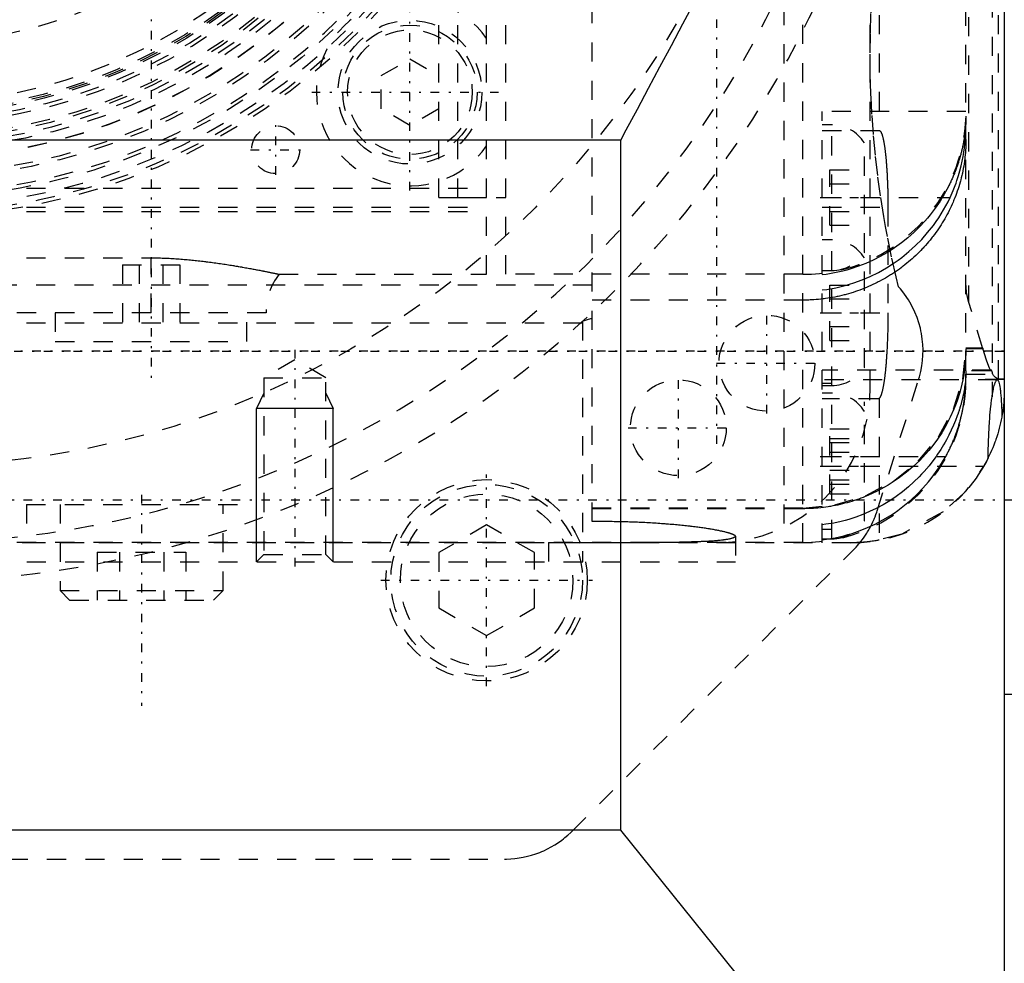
# Model space of a CAD drawing. Extents: x -128 to 128, y -5 to 816.
# Tile 19 of 24: x 6 to 57, y 608 to 657. Entities that reach past the tile are written whole.
import ezdxf

# ---------------------------------------------------------------- set-up
doc = ezdxf.new("R2010")
doc.units = 0
doc.linetypes.add('CENTER', pattern=[1.5, 0.45, -0.5, 0.05, -0.5])
doc.linetypes.add('DASHED', pattern=[2, 1, -1])
for name, color, linetype in [('AM_0', 7, 'CONTINUOUS'), ('AM_10', 7, 'CONTINUOUS'), ('AM_3', 7, 'DASHED'), ('AM_7', 7, 'CENTER')]:
    doc.layers.add(name, color=color, linetype=linetype)

msp = doc.modelspace()

# ---------------------------------------------------------------- linework, layer by layer
at = {"layer": 'AM_0', "color": 7, "linetype": 'CONTINUOUS'}
for p, q in [((57, 720), (57, 600)), ((37, 651), (-37, 651)), ((37, 615), (37, 651)), ((66.5, 622.084), (57, 622.084)), ((37, 615), (-37, 615)), ((46.691, 603), (37, 615))]:
    msp.add_line(p, q, dxfattribs=at)
msp.add_polyline3d([(37, 651, 0), (37.286, 651.536, 0), (37.865, 652.618, 0), (38.449, 653.713, 0), (38.744, 654.265, 0), (39.04, 654.819, 0), (39.634, 655.936, 0), (40.233, 657.062, 0), (40.833, 658.195, 0), (41.436, 659.335, 0), (42.038, 660.481, 0), (42.339, 661.055, 0), (42.64, 661.63, 0), (43.241, 662.782, 0), (43.839, 663.935, 0), (44.433, 665.089, 0), (45.023, 666.242, 0), (45.607, 667.393, 0), (45.896, 667.967, 0), (46.184, 668.54, 0), (46.754, 669.684, 0), (47.315, 670.822, 0), (47.592, 671.388, 0)], dxfattribs=at)
at = {"layer": 'AM_10', "color": 7, "linetype": 'CONTINUOUS'}
for p, q in [((18.379, 637.8), (18, 637)), ((21.621, 637.8), (22, 637)), ((22, 637), (18, 637)), ((18, 629), (18, 637)), ((22, 629), (22, 637))]:
    msp.add_line(p, q, dxfattribs=at)
at = {"layer": 'AM_3', "color": 6, "linetype": 'DASHED'}
for p, q in [((45.5, 730), (45.5, 630)), ((46.5, 630.014), (46.5, 729.986)), ((35.5, 631.1), (35.5, 728.9)), ((56.361, 722.39), (56.361, 637.61)), ((50, 638), (50, 722)), ((55, 638.968), (55, 721.032)), ((56.696, 638.524), (56.696, 721.476)), ((55.137, 717.414), (55.137, 642.586)), ((30, 644), (30, 716)), ((31, 644), (31, 716.39)), ((50.468, 713.521), (50.468, 651.5)), ((27.5, 648), (27.5, 712)), ((28.5, 648), (28.5, 712)), ((24.5, 654.366), (26, 655.232)), ((26, 655.232), (27.5, 654.366)), ((24.5, 652.634), (24.5, 654.366)), ((26, 651.768), (24.5, 652.634)), ((27.5, 652.634), (26, 651.768)), ((55, 652.5), (47.5, 652.5)), ((47.5, 630), (47.5, 652.5)), ((48, 651.8), (47.5, 651.8)), ((48, 630.2), (48, 651.8)), ((47.5, 651.5), (50.475, 651.5)), ((49.7, 645.146), (49.7, 650.854)), ((47.9, 649.443), (49.7, 649.443)), ((47.9, 646.557), (47.9, 649.443)), ((47.9, 648.722), (49.7, 648.722)), ((-30, 648.5), (30, 648.5)), ((27.5, 648), (30, 648)), ((28.5, 648), (31, 648)), ((47.5, 648), (54.169, 648)), ((-30, 647.5), (30, 647.5)), ((-30, 647.28), (30, 647.28)), ((47.5, 647.5), (50.93, 647.5)), ((47.9, 647.278), (49.7, 647.278)), ((50.93, 647.5), (50.93, 642)), ((47.9, 646.557), (49.7, 646.557)), ((48, 645.8), (47.5, 645.8)), ((-30, 644.861), (12.5, 644.861)), ((11, 644.5), (11, 640.5)), ((11, 644.5), (14, 644.5)), ((11.88, 644.5), (11.88, 640.5)), ((12.5, 642), (12.5, 644.861)), ((13.12, 644.5), (13.12, 640.5)), ((14, 644.5), (14, 640.5)), ((49.7, 639.146), (49.7, 644.854)), ((19.178, 644), (30, 644)), ((46.5, 644), (31, 644)), ((47.5, 644.2), (48, 644.2)), ((-35.5, 643.45), (35.5, 643.45)), ((47.9, 643.443), (49.7, 643.443)), ((47.9, 640.557), (47.9, 643.443)), ((46.5, 642.654), (35.5, 642.654)), ((47.9, 642.722), (49.7, 642.722)), ((55.874, 640.122), (55.137, 642.586)), ((18.502, 642), (-30, 642)), ((7.5, 642), (7.5, 640.5)), ((17.5, 640.5), (17.5, 642)), ((47.5, 642), (50.93, 642)), ((-20, 641.476), (35, 641.476)), ((35, 641.552), (35, 629)), ((47.9, 641.278), (49.7, 641.278)), ((7.5, 640.5), (17.5, 640.5)), ((47.9, 640.557), (49.7, 640.557)), ((55.875, 640.154), (55, 640.154)), ((55.874, 640.122), (55, 640.122)), ((55.875, 640.154), (55.874, 640.122)), ((20, 639.536), (18.379, 638.6)), ((21.621, 638.6), (20, 639.536)), ((56.324, 639), (47.5, 639)), ((56.296, 638.968), (55, 638.968)), ((18.379, 638.6), (18.379, 629.379)), ((18.379, 638.6), (21.621, 638.6)), ((21.621, 629.379), (21.621, 638.6)), ((56.63, 638.5), (47.5, 638.5)), ((50.369, 631.666), (52.529, 638.516)), ((55, 638.514), (55, 638.798)), ((55, 638.798), (56.394, 638.798)), ((57, 638.514), (55, 638.514)), ((57, 638.524), (56.696, 638.524)), ((48, 638.3), (47.5, 638.3)), ((47.5, 638.2), (48, 638.2)), ((48, 637.8), (47.5, 637.8)), ((50.399, 637.5), (47.5, 637.5)), ((49.7, 631.146), (49.7, 637.354)), ((50.468, 637.521), (50.468, 630.136)), ((47.9, 635.943), (49.7, 635.943)), ((47.9, 632.557), (47.9, 635.943)), ((47.9, 635.443), (49.7, 635.443)), ((47.9, 635.222), (49.7, 635.222)), ((47.5, 634.5), (53.947, 634.5)), ((47.9, 634.722), (49.7, 634.722)), ((47.5, 634), (55.928, 634)), ((47.9, 633.778), (49.7, 633.778)), ((47.9, 633.278), (49.7, 633.278)), ((47.9, 633.057), (49.7, 633.057)), ((47.9, 632.557), (49.7, 632.557)), ((6, 632), (6, 630)), ((6, 632), (18, 632)), ((7.75, 632), (7.75, 627.5)), ((16.25, 627.5), (16.25, 632)), ((18, 630), (18, 632)), ((46.5, 631.81), (35.5, 631.81)), ((46.5, 631.777), (35.5, 631.777)), ((30, 630.927), (27.5, 629.483)), ((32.5, 629.483), (30, 630.927)), ((47.5, 630.7), (48, 630.7)), ((42.986, 630.341), (42.986, 629)), ((47.5, 630.2), (48, 630.2)), ((49, 630), (-49, 630)), ((46.5, 630.014), (-46.5, 630.014)), ((-18.222, 630.016), (33.222, 630.016)), ((33.222, 630.016), (33.222, 629)), ((34.466, 614.964), (49.136, 629.634)), ((9.691, 629.5), (9.691, 627)), ((9.691, 629.5), (14.309, 629.5)), ((10.845, 629.5), (10.845, 627)), ((13.155, 629.5), (13.155, 627)), ((14.309, 629.5), (14.309, 627)), ((18.379, 629.379), (18, 629)), ((18.379, 629.379), (21.621, 629.379)), ((22, 629), (21.621, 629.379)), ((27.5, 629.483), (27.5, 626.597)), ((32.5, 626.597), (32.5, 629.483)), ((-27.986, 629), (42.986, 629)), ((7.75, 627.5), (8.25, 627)), ((7.75, 627.5), (16.25, 627.5)), ((15.75, 627), (16.25, 627.5)), ((8.25, 627), (15.75, 627)), ((27.5, 626.597), (30, 625.153)), ((30, 625.153), (32.5, 626.597)), ((-30.93, 613.5), (30.93, 613.5))]:
    msp.add_line(p, q, dxfattribs=at)
msp.add_lwpolyline([(46.5, 631.81), (48.158, 631.971), (49.753, 632.445), (51.222, 633.217), (52.51, 634.254), (53.567, 635.519), (54.353, 636.961), (54.837, 638.526), (55, 640.154)], dxfattribs=at)
for points in [[(51.488, 643.352, 0), (51.362, 643.87, 0), (51.125, 644.913, 0), (50.91, 645.965, 0), (50.811, 646.493, 0), (50.717, 647.023, 0), (50.547, 648.086, 0), (50.399, 649.153, 0), (50.275, 650.222, 0), (50.174, 651.292, 0), (50.096, 652.361, 0), (50.066, 652.895, 0), (50.041, 653.428, 0), (50.009, 654.491, 0), (50, 655.549, 0), (50.013, 656.601, 0), (50.048, 657.646, 0), (50.104, 658.682, 0), (50.14, 659.196, 0), (50.181, 659.708, 0), (50.278, 660.722, 0), (50.394, 661.724, 0), (50.459, 662.22, 0)], [(55, 652.258, 0), (55, 652.249, 0), (55, 652.231, 0), (55, 652.213, 0), (55, 652.203, 0), (55, 652.193, 0), (54.999, 652.174, 0), (54.999, 652.153, 0), (54.999, 652.132, 0), (54.998, 652.111, 0), (54.998, 652.088, 0), (54.997, 652.077, 0), (54.997, 652.066, 0), (54.996, 652.042, 0), (54.996, 652.019, 0), (54.995, 651.994, 0), (54.994, 651.969, 0), (54.992, 651.943, 0), (54.992, 651.93, 0), (54.991, 651.917, 0), (54.99, 651.89, 0), (54.988, 651.863, 0), (54.987, 651.849, 0), (54.987, 651.835, 0), (54.985, 651.807, 0), (54.983, 651.778, 0), (54.982, 651.763, 0), (54.981, 651.748, 0), (54.978, 651.718, 0), (54.976, 651.688, 0), (54.973, 651.657, 0), (54.971, 651.625, 0), (54.968, 651.593, 0), (54.966, 651.577, 0), (54.965, 651.561, 0), (54.961, 651.528, 0), (54.958, 651.494, 0), (54.954, 651.46, 0), (54.95, 651.426, 0), (54.946, 651.391, 0), (54.944, 651.373, 0), (54.942, 651.356, 0), (54.937, 651.32, 0), (54.932, 651.283, 0), (54.927, 651.247, 0), (54.922, 651.209, 0), (54.917, 651.172, 0), (54.914, 651.153, 0), (54.911, 651.134, 0), (54.905, 651.095, 0), (54.899, 651.056, 0), (54.892, 651.017, 0), (54.885, 650.977, 0), (54.878, 650.936, 0), (54.875, 650.916, 0), (54.871, 650.896, 0), (54.863, 650.855, 0), (54.856, 650.814, 0), (54.847, 650.772, 0), (54.839, 650.73, 0), (54.83, 650.688, 0), (54.826, 650.667, 0), (54.821, 650.646, 0), (54.812, 650.603, 0), (54.802, 650.56, 0), (54.797, 650.538, 0), (54.792, 650.516, 0), (54.782, 650.473, 0), (54.771, 650.429, 0), (54.766, 650.407, 0), (54.761, 650.385, 0), (54.749, 650.34, 0), (54.738, 650.296, 0), (54.726, 650.251, 0), (54.714, 650.205, 0), (54.701, 650.16, 0), (54.695, 650.137, 0), (54.688, 650.114, 0), (54.675, 650.068, 0), (54.662, 650.022, 0), (54.648, 649.976, 0), (54.633, 649.929, 0), (54.619, 649.883, 0), (54.611, 649.859, 0), (54.604, 649.836, 0), (54.589, 649.789, 0), (54.573, 649.741, 0), (54.557, 649.694, 0), (54.54, 649.646, 0), (54.523, 649.598, 0), (54.515, 649.574, 0), (54.506, 649.55, 0), (54.489, 649.502, 0), (54.471, 649.454, 0), (54.453, 649.406, 0), (54.434, 649.358, 0), (54.415, 649.31, 0), (54.406, 649.286, 0), (54.396, 649.262, 0), (54.376, 649.214, 0), (54.357, 649.166, 0), (54.336, 649.117, 0), (54.316, 649.069, 0), (54.295, 649.021, 0), (54.284, 648.997, 0), (54.273, 648.973, 0), (54.252, 648.925, 0), (54.23, 648.876, 0), (54.218, 648.852, 0), (54.207, 648.828, 0), (54.184, 648.78, 0), (54.161, 648.732, 0), (54.15, 648.708, 0), (54.138, 648.684, 0), (54.114, 648.636, 0), (54.09, 648.588, 0), (54.004, 648.421, 0), (53.846, 648.139, 0), (53.763, 648, 0)], [(54.169, 648, 0), (54.227, 648.125, 0), (54.336, 648.378, 0), (54.437, 648.634, 0), (54.484, 648.762, 0), (54.528, 648.89, 0), (54.61, 649.147, 0), (54.682, 649.402, 0), (54.745, 649.653, 0), (54.8, 649.899, 0), (54.846, 650.14, 0), (54.867, 650.258, 0), (54.885, 650.374, 0), (54.917, 650.602, 0), (54.943, 650.821, 0), (54.963, 651.029, 0), (54.977, 651.226, 0), (54.988, 651.411, 0), (54.991, 651.499, 0), (54.994, 651.584, 0), (54.998, 651.744, 0), (55, 651.889, 0), (55, 651.957, 0)], [(50.475, 651.5, 0), (50.479, 651.5, 0), (50.485, 651.499, 0), (50.492, 651.497, 0), (50.495, 651.496, 0), (50.498, 651.495, 0), (50.505, 651.491, 0), (50.512, 651.487, 0), (50.518, 651.482, 0), (50.525, 651.476, 0), (50.531, 651.469, 0), (50.535, 651.466, 0), (50.538, 651.462, 0), (50.544, 651.453, 0), (50.551, 651.444, 0), (50.558, 651.434, 0), (50.564, 651.423, 0), (50.57, 651.411, 0), (50.574, 651.405, 0), (50.577, 651.399, 0), (50.583, 651.385, 0), (50.59, 651.371, 0), (50.593, 651.364, 0), (50.596, 651.356, 0), (50.603, 651.34, 0), (50.609, 651.324, 0), (50.612, 651.315, 0), (50.615, 651.306, 0), (50.621, 651.288, 0), (50.628, 651.269, 0), (50.634, 651.249, 0), (50.64, 651.228, 0), (50.646, 651.207, 0), (50.649, 651.196, 0), (50.652, 651.184, 0), (50.658, 651.161, 0), (50.664, 651.137, 0), (50.67, 651.113, 0), (50.676, 651.087, 0), (50.682, 651.061, 0), (50.685, 651.048, 0), (50.688, 651.035, 0), (50.694, 651.007, 0), (50.7, 650.979, 0), (50.705, 650.949, 0), (50.711, 650.92, 0), (50.717, 650.889, 0), (50.719, 650.874, 0), (50.722, 650.858, 0), (50.728, 650.826, 0), (50.733, 650.793, 0), (50.739, 650.76, 0), (50.744, 650.726, 0), (50.749, 650.691, 0), (50.752, 650.673, 0), (50.755, 650.656, 0), (50.76, 650.62, 0), (50.765, 650.583, 0), (50.77, 650.545, 0), (50.775, 650.507, 0), (50.78, 650.469, 0), (50.782, 650.449, 0), (50.785, 650.429, 0), (50.79, 650.389, 0), (50.794, 650.349, 0), (50.797, 650.328, 0), (50.799, 650.308, 0), (50.804, 650.266, 0), (50.808, 650.224, 0), (50.81, 650.202, 0), (50.813, 650.181, 0), (50.817, 650.137, 0), (50.821, 650.093, 0), (50.826, 650.049, 0), (50.83, 650.004, 0), (50.834, 649.958, 0), (50.836, 649.935, 0), (50.838, 649.912, 0), (50.842, 649.865, 0), (50.846, 649.818, 0), (50.849, 649.77, 0), (50.853, 649.722, 0), (50.857, 649.674, 0), (50.859, 649.649, 0), (50.86, 649.625, 0), (50.864, 649.575, 0), (50.867, 649.525, 0), (50.87, 649.475, 0), (50.874, 649.424, 0), (50.877, 649.373, 0), (50.878, 649.347, 0), (50.88, 649.321, 0), (50.883, 649.269, 0), (50.886, 649.217, 0), (50.889, 649.164, 0), (50.891, 649.111, 0), (50.894, 649.058, 0), (50.895, 649.031, 0), (50.896, 649.004, 0), (50.899, 648.95, 0), (50.901, 648.895, 0), (50.903, 648.841, 0), (50.906, 648.786, 0), (50.908, 648.731, 0), (50.909, 648.703, 0), (50.91, 648.675, 0), (50.912, 648.619, 0), (50.913, 648.563, 0), (50.914, 648.535, 0), (50.915, 648.507, 0), (50.917, 648.451, 0), (50.918, 648.394, 0), (50.919, 648.366, 0), (50.92, 648.337, 0), (50.921, 648.28, 0), (50.922, 648.223, 0), (50.923, 648.166, 0), (50.924, 648.108, 0), (50.925, 648.051, 0), (50.926, 648.022, 0), (50.926, 647.993, 0), (50.927, 647.935, 0), (50.928, 647.878, 0), (50.928, 647.82, 0), (50.929, 647.762, 0), (50.929, 647.704, 0), (50.929, 647.674, 0), (50.929, 647.645, 0), (50.93, 647.587, 0), (50.93, 647.529, 0), (50.93, 647.5, 0)], [(55, 651.033, 0), (55, 650.972, 0), (54.998, 650.85, 0), (54.994, 650.728, 0), (54.992, 650.667, 0), (54.989, 650.606, 0), (54.982, 650.484, 0), (54.973, 650.362, 0), (54.962, 650.24, 0), (54.949, 650.119, 0), (54.935, 649.998, 0), (54.927, 649.937, 0), (54.919, 649.877, 0), (54.901, 649.756, 0), (54.881, 649.636, 0), (54.86, 649.516, 0), (54.836, 649.397, 0), (54.811, 649.277, 0), (54.798, 649.218, 0), (54.785, 649.159, 0), (54.756, 649.04, 0), (54.726, 648.922, 0), (54.71, 648.863, 0), (54.694, 648.804, 0), (54.66, 648.687, 0), (54.625, 648.571, 0), (54.606, 648.512, 0), (54.587, 648.454, 0), (54.549, 648.339, 0), (54.508, 648.223, 0), (54.466, 648.109, 0), (54.422, 647.995, 0), (54.376, 647.881, 0), (54.352, 647.825, 0), (54.328, 647.768, 0), (54.279, 647.656, 0), (54.228, 647.545, 0), (54.176, 647.434, 0), (54.122, 647.325, 0), (54.067, 647.216, 0), (54.038, 647.161, 0), (54.009, 647.108, 0), (53.951, 647, 0), (53.891, 646.894, 0), (53.829, 646.789, 0), (53.765, 646.684, 0), (53.701, 646.581, 0), (53.668, 646.529, 0), (53.634, 646.478, 0), (53.566, 646.376, 0), (53.497, 646.276, 0), (53.426, 646.176, 0), (53.354, 646.077, 0), (53.28, 645.98, 0), (53.243, 645.931, 0), (53.205, 645.883, 0), (53.129, 645.788, 0), (53.051, 645.693, 0), (52.971, 645.6, 0), (52.89, 645.508, 0), (52.808, 645.417, 0), (52.766, 645.372, 0), (52.724, 645.327, 0), (52.639, 645.238, 0), (52.553, 645.151, 0), (52.51, 645.107, 0), (52.466, 645.064, 0), (52.377, 644.979, 0), (52.286, 644.895, 0), (52.241, 644.854, 0), (52.195, 644.813, 0), (52.103, 644.732, 0), (52.009, 644.652, 0), (51.914, 644.574, 0), (51.819, 644.497, 0), (51.722, 644.422, 0), (51.673, 644.384, 0), (51.624, 644.347, 0), (51.525, 644.275, 0), (51.425, 644.204, 0), (51.324, 644.134, 0), (51.221, 644.066, 0), (51.118, 643.999, 0), (51.066, 643.966, 0), (51.014, 643.933, 0), (50.909, 643.869, 0), (50.803, 643.807, 0), (50.696, 643.746, 0), (50.588, 643.687, 0), (50.48, 643.629, 0), (50.425, 643.601, 0), (50.37, 643.573, 0), (50.26, 643.518, 0), (50.148, 643.465, 0), (50.036, 643.413, 0), (49.923, 643.364, 0), (49.809, 643.315, 0), (49.752, 643.292, 0), (49.695, 643.268, 0), (49.58, 643.223, 0), (49.464, 643.18, 0), (49.348, 643.138, 0), (49.231, 643.098, 0), (49.113, 643.06, 0), (49.055, 643.041, 0), (48.996, 643.023, 0), (48.877, 642.988, 0), (48.758, 642.955, 0), (48.699, 642.939, 0), (48.639, 642.924, 0), (48.519, 642.894, 0), (48.399, 642.866, 0), (48.339, 642.852, 0), (48.279, 642.839, 0), (48.158, 642.815, 0), (48.037, 642.792, 0), (47.915, 642.771, 0), (47.793, 642.752, 0), (47.671, 642.734, 0), (47.61, 642.726, 0), (47.549, 642.718, 0), (47.426, 642.704, 0), (47.303, 642.691, 0), (47.18, 642.681, 0), (47.057, 642.672, 0), (46.933, 642.665, 0), (46.871, 642.662, 0), (46.81, 642.66, 0), (46.686, 642.656, 0), (46.562, 642.654, 0), (46.5, 642.654, 0)], [(53.763, 648, 0), (53.647, 647.814, 0), (53.401, 647.452, 0), (53.137, 647.105, 0), (53.001, 646.938, 0), (52.862, 646.777, 0), (52.58, 646.473, 0), (52.288, 646.188, 0), (51.972, 645.909, 0), (51.634, 645.639, 0), (51.278, 645.383, 0), (51.095, 645.262, 0), (50.91, 645.146, 0), (50.533, 644.93, 0), (50.153, 644.738, 0), (49.777, 644.569, 0), (49.395, 644.42, 0), (48.992, 644.286, 0), (48.785, 644.225, 0), (48.575, 644.169, 0), (48.147, 644.073, 0), (47.716, 643.999, 0), (47.5, 643.971, 0)], [(47.5, 643.185, 0), (47.74, 643.217, 0), (48.22, 643.302, 0), (48.694, 643.416, 0), (48.926, 643.482, 0), (49.153, 643.553, 0), (49.591, 643.712, 0), (50.009, 643.89, 0), (50.43, 644.097, 0), (50.85, 644.333, 0), (51.261, 644.596, 0), (51.461, 644.737, 0), (51.656, 644.882, 0), (52.027, 645.185, 0), (52.372, 645.499, 0), (52.69, 645.823, 0), (53.001, 646.174, 0), (53.299, 646.553, 0), (53.442, 646.75, 0), (53.579, 646.952, 0), (53.835, 647.366, 0), (54.065, 647.788, 0), (54.169, 648, 0)], [(12.5, 644.861, 0), (12.545, 644.861, 0), (12.636, 644.861, 0), (12.726, 644.86, 0), (12.771, 644.859, 0), (12.816, 644.858, 0), (12.906, 644.856, 0), (12.996, 644.854, 0), (13.085, 644.851, 0), (13.174, 644.848, 0), (13.263, 644.844, 0), (13.307, 644.842, 0), (13.351, 644.84, 0), (13.439, 644.836, 0), (13.527, 644.831, 0), (13.615, 644.826, 0), (13.703, 644.82, 0), (13.79, 644.814, 0), (13.833, 644.811, 0), (13.876, 644.808, 0), (13.963, 644.802, 0), (14.048, 644.795, 0), (14.091, 644.792, 0), (14.134, 644.788, 0), (14.218, 644.781, 0), (14.302, 644.774, 0), (14.344, 644.77, 0), (14.385, 644.766, 0), (14.467, 644.759, 0), (14.549, 644.751, 0), (14.63, 644.743, 0), (14.712, 644.734, 0), (14.794, 644.726, 0), (14.835, 644.721, 0), (14.876, 644.717, 0), (14.959, 644.708, 0), (15.042, 644.698, 0), (15.125, 644.689, 0), (15.208, 644.679, 0), (15.291, 644.669, 0), (15.333, 644.664, 0), (15.375, 644.659, 0), (15.458, 644.648, 0), (15.542, 644.638, 0), (15.625, 644.627, 0), (15.708, 644.616, 0), (15.792, 644.605, 0), (15.833, 644.599, 0), (15.875, 644.593, 0), (15.958, 644.582, 0), (16.04, 644.57, 0), (16.123, 644.558, 0), (16.205, 644.546, 0), (16.287, 644.534, 0), (16.328, 644.528, 0), (16.368, 644.522, 0), (16.45, 644.51, 0), (16.53, 644.497, 0), (16.611, 644.484, 0), (16.69, 644.472, 0), (16.769, 644.459, 0), (16.808, 644.453, 0), (16.846, 644.447, 0), (16.923, 644.434, 0), (16.999, 644.422, 0), (17.036, 644.415, 0), (17.073, 644.409, 0), (17.146, 644.397, 0), (17.219, 644.384, 0), (17.254, 644.378, 0), (17.29, 644.372, 0), (17.36, 644.359, 0), (17.429, 644.347, 0), (17.497, 644.335, 0), (17.563, 644.323, 0), (17.629, 644.311, 0), (17.661, 644.305, 0), (17.693, 644.299, 0), (17.756, 644.288, 0), (17.818, 644.276, 0), (17.879, 644.265, 0), (17.939, 644.254, 0), (17.997, 644.242, 0), (18.025, 644.237, 0), (18.054, 644.231, 0), (18.11, 644.221, 0), (18.164, 644.21, 0), (18.217, 644.2, 0), (18.269, 644.189, 0), (18.32, 644.179, 0), (18.344, 644.174, 0), (18.369, 644.17, 0), (18.417, 644.16, 0), (18.463, 644.151, 0), (18.509, 644.141, 0), (18.552, 644.132, 0), (18.595, 644.124, 0), (18.615, 644.12, 0), (18.636, 644.115, 0), (18.675, 644.107, 0), (18.713, 644.099, 0), (18.75, 644.092, 0), (18.785, 644.084, 0), (18.819, 644.077, 0), (18.835, 644.074, 0), (18.851, 644.07, 0), (18.882, 644.064, 0), (18.911, 644.058, 0), (18.925, 644.055, 0), (18.939, 644.052, 0), (18.965, 644.046, 0), (18.99, 644.041, 0), (19.002, 644.038, 0), (19.014, 644.036, 0), (19.035, 644.031, 0), (19.056, 644.027, 0), (19.075, 644.023, 0), (19.092, 644.019, 0), (19.107, 644.015, 0), (19.115, 644.014, 0), (19.122, 644.012, 0), (19.134, 644.01, 0), (19.145, 644.007, 0), (19.155, 644.005, 0), (19.162, 644.003, 0), (19.169, 644.002, 0), (19.171, 644.002, 0), (19.173, 644.001, 0), (19.177, 644, 0), (19.178, 644, 0), (19.178, 644, 0)], [(55.137, 642.586, 0), (55.095, 642.739, 0), (55.034, 643.044, 0), (55.004, 643.349, 0), (55, 643.502, 0)], [(52.529, 638.516, 0), (52.57, 638.656, 0), (52.642, 638.938, 0), (52.696, 639.222, 0), (52.717, 639.363, 0), (52.733, 639.505, 0), (52.755, 639.786, 0), (52.76, 640.064, 0), (52.75, 640.343, 0), (52.723, 640.625, 0), (52.68, 640.909, 0), (52.653, 641.05, 0), (52.621, 641.192, 0), (52.544, 641.473, 0), (52.451, 641.75, 0), (52.342, 642.021, 0), (52.217, 642.286, 0), (52.077, 642.542, 0), (52.002, 642.666, 0), (51.924, 642.788, 0), (51.758, 643.023, 0), (51.581, 643.245, 0), (51.488, 643.352, 0)], [(50.93, 642, 0), (50.93, 641.969, 0), (50.93, 641.908, 0), (50.929, 641.847, 0), (50.929, 641.816, 0), (50.929, 641.785, 0), (50.929, 641.724, 0), (50.928, 641.663, 0), (50.928, 641.601, 0), (50.927, 641.54, 0), (50.926, 641.479, 0), (50.926, 641.449, 0), (50.925, 641.418, 0), (50.924, 641.357, 0), (50.923, 641.297, 0), (50.922, 641.236, 0), (50.921, 641.176, 0), (50.92, 641.115, 0), (50.919, 641.085, 0), (50.918, 641.055, 0), (50.917, 640.995, 0), (50.915, 640.936, 0), (50.914, 640.906, 0), (50.914, 640.876, 0), (50.912, 640.817, 0), (50.91, 640.757, 0), (50.909, 640.728, 0), (50.908, 640.699, 0), (50.906, 640.64, 0), (50.904, 640.581, 0), (50.901, 640.523, 0), (50.899, 640.465, 0), (50.897, 640.408, 0), (50.895, 640.379, 0), (50.894, 640.351, 0), (50.892, 640.294, 0), (50.889, 640.237, 0), (50.886, 640.181, 0), (50.883, 640.125, 0), (50.88, 640.069, 0), (50.879, 640.041, 0), (50.877, 640.014, 0), (50.874, 639.959, 0), (50.871, 639.904, 0), (50.868, 639.85, 0), (50.864, 639.796, 0), (50.861, 639.743, 0), (50.859, 639.716, 0), (50.857, 639.69, 0), (50.854, 639.638, 0), (50.85, 639.586, 0), (50.846, 639.534, 0), (50.842, 639.483, 0), (50.838, 639.432, 0), (50.836, 639.407, 0), (50.834, 639.382, 0), (50.83, 639.332, 0), (50.826, 639.283, 0), (50.822, 639.234, 0), (50.817, 639.186, 0), (50.813, 639.139, 0), (50.811, 639.115, 0), (50.809, 639.091, 0), (50.804, 639.045, 0), (50.799, 638.999, 0), (50.797, 638.976, 0), (50.795, 638.953, 0), (50.79, 638.908, 0), (50.785, 638.864, 0), (50.783, 638.842, 0), (50.78, 638.82, 0), (50.775, 638.777, 0), (50.77, 638.735, 0), (50.765, 638.693, 0), (50.76, 638.651, 0), (50.755, 638.611, 0), (50.752, 638.59, 0), (50.75, 638.571, 0), (50.744, 638.531, 0), (50.739, 638.492, 0), (50.733, 638.454, 0), (50.728, 638.417, 0), (50.722, 638.38, 0), (50.719, 638.362, 0), (50.717, 638.344, 0), (50.711, 638.308, 0), (50.705, 638.273, 0), (50.699, 638.239, 0), (50.693, 638.206, 0), (50.688, 638.173, 0), (50.685, 638.157, 0), (50.682, 638.141, 0), (50.676, 638.11, 0), (50.67, 638.08, 0), (50.663, 638.05, 0), (50.657, 638.021, 0), (50.651, 637.993, 0), (50.648, 637.979, 0), (50.645, 637.965, 0), (50.639, 637.938, 0), (50.632, 637.912, 0), (50.626, 637.887, 0), (50.62, 637.862, 0), (50.613, 637.839, 0), (50.61, 637.827, 0), (50.607, 637.816, 0), (50.6, 637.793, 0), (50.594, 637.772, 0), (50.59, 637.762, 0), (50.587, 637.751, 0), (50.58, 637.731, 0), (50.574, 637.712, 0), (50.57, 637.703, 0), (50.567, 637.694, 0), (50.56, 637.677, 0), (50.554, 637.66, 0), (50.547, 637.644, 0), (50.54, 637.629, 0), (50.533, 637.615, 0), (50.53, 637.608, 0), (50.527, 637.602, 0), (50.52, 637.589, 0), (50.513, 637.577, 0), (50.506, 637.566, 0), (50.499, 637.556, 0), (50.492, 637.547, 0), (50.489, 637.543, 0), (50.485, 637.539, 0), (50.478, 637.531, 0), (50.472, 637.524, 0), (50.468, 637.521, 0)], [(35.5, 641.687, 0), (35.414, 641.671, 0), (35.244, 641.631, 0), (35.079, 641.58, 0), (35, 641.552, 0)], [(55, 640.122, 0), (54.998, 639.934, 0), (54.981, 639.56, 0), (54.946, 639.186, 0), (54.923, 639, 0)], [(56.296, 638.968, 0), (56.225, 639.114, 0), (56.085, 639.469, 0), (55.944, 639.906, 0), (55.875, 640.154, 0)], [(54.923, 639, 0), (54.911, 638.916, 0), (54.884, 638.749, 0), (54.854, 638.583, 0), (54.838, 638.5, 0)], [(55, 638.968, 0), (55, 638.962, 0), (55, 638.95, 0), (55, 638.936, 0), (55, 638.928, 0), (55, 638.92, 0), (54.999, 638.902, 0), (54.999, 638.883, 0), (54.998, 638.862, 0), (54.998, 638.84, 0), (54.997, 638.815, 0), (54.996, 638.803, 0), (54.996, 638.789, 0), (54.995, 638.762, 0), (54.993, 638.733, 0), (54.992, 638.702, 0), (54.99, 638.669, 0), (54.987, 638.635, 0), (54.986, 638.618, 0), (54.985, 638.6, 0), (54.982, 638.562, 0), (54.979, 638.524, 0), (54.977, 638.504, 0)], [(56.324, 639, 0), (56.32, 638.999, 0), (56.31, 638.992, 0), (56.301, 638.977, 0), (56.296, 638.968, 0)], [(56.394, 638.798, 0), (56.392, 638.809, 0), (56.388, 638.83, 0), (56.385, 638.85, 0), (56.383, 638.859, 0), (56.381, 638.869, 0), (56.377, 638.886, 0), (56.373, 638.902, 0), (56.369, 638.917, 0), (56.365, 638.931, 0), (56.362, 638.943, 0), (56.36, 638.949, 0), (56.358, 638.955, 0), (56.354, 638.965, 0), (56.35, 638.973, 0), (56.346, 638.981, 0), (56.342, 638.987, 0), (56.338, 638.992, 0), (56.336, 638.994, 0), (56.334, 638.996, 0), (56.33, 638.999, 0), (56.326, 639, 0), (56.324, 639, 0)], [(54.838, 638.5, 0), (54.789, 638.276, 0), (54.674, 637.831, 0), (54.533, 637.394, 0), (54.454, 637.178, 0), (54.368, 636.965, 0), (54.18, 636.545, 0), (53.968, 636.137, 0), (53.734, 635.74, 0), (53.478, 635.356, 0), (53.201, 634.987, 0), (53.055, 634.808, 0), (52.903, 634.634, 0), (52.587, 634.297, 0), (52.252, 633.977, 0), (51.899, 633.676, 0), (51.53, 633.395, 0), (51.146, 633.134, 0), (50.949, 633.011, 0), (50.748, 632.894, 0), (50.338, 632.675, 0), (49.915, 632.48, 0), (49.7, 632.39, 0)], [(54.977, 638.504, 0), (54.97, 638.435, 0), (54.954, 638.286, 0), (54.931, 638.121, 0), (54.917, 638.033, 0), (54.902, 637.942, 0), (54.866, 637.749, 0), (54.841, 637.631, 0), (54.833, 637.597, 0), (54.826, 637.562, 0), (54.822, 637.545, 0), (54.818, 637.527, 0), (54.809, 637.492, 0), (54.801, 637.456, 0), (54.792, 637.42, 0), (54.783, 637.384, 0), (54.773, 637.347, 0), (54.768, 637.329, 0), (54.764, 637.31, 0), (54.754, 637.273, 0), (54.743, 637.236, 0), (54.733, 637.198, 0), (54.722, 637.16, 0), (54.711, 637.121, 0), (54.705, 637.102, 0), (54.7, 637.083, 0), (54.688, 637.044, 0), (54.676, 637.005, 0), (54.664, 636.965, 0), (54.652, 636.926, 0), (54.639, 636.886, 0), (54.632, 636.866, 0), (54.626, 636.846, 0), (54.613, 636.806, 0), (54.599, 636.766, 0), (54.592, 636.746, 0), (54.549, 636.624, 0), (54.456, 636.377, 0), (54.352, 636.126, 0), (54.237, 635.872, 0), (54.113, 635.618, 0), (53.979, 635.365, 0), (53.908, 635.239, 0), (53.835, 635.113, 0), (53.683, 634.865, 0), (53.523, 634.621, 0), (53.44, 634.5, 0)], [(53.947, 634.5, 0), (53.96, 634.524, 0), (53.986, 634.572, 0), (54.012, 634.62, 0), (54.025, 634.645, 0), (54.037, 634.669, 0), (54.062, 634.717, 0), (54.087, 634.766, 0), (54.111, 634.815, 0), (54.136, 634.864, 0), (54.159, 634.913, 0), (54.171, 634.937, 0), (54.183, 634.962, 0), (54.206, 635.011, 0), (54.228, 635.061, 0), (54.251, 635.11, 0), (54.273, 635.16, 0), (54.294, 635.21, 0), (54.305, 635.234, 0), (54.315, 635.259, 0), (54.336, 635.309, 0), (54.357, 635.359, 0), (54.367, 635.384, 0), (54.377, 635.409, 0), (54.397, 635.458, 0), (54.416, 635.508, 0), (54.426, 635.533, 0), (54.435, 635.558, 0), (54.454, 635.608, 0), (54.472, 635.657, 0), (54.49, 635.707, 0), (54.508, 635.757, 0), (54.525, 635.806, 0), (54.534, 635.831, 0), (54.542, 635.856, 0), (54.559, 635.905, 0), (54.575, 635.955, 0), (54.591, 636.004, 0), (54.606, 636.054, 0), (54.621, 636.103, 0), (54.629, 636.127, 0), (54.636, 636.152, 0), (54.65, 636.201, 0), (54.664, 636.249, 0), (54.678, 636.298, 0), (54.691, 636.346, 0), (54.704, 636.394, 0), (54.71, 636.418, 0), (54.716, 636.442, 0), (54.728, 636.489, 0), (54.74, 636.537, 0), (54.752, 636.584, 0), (54.763, 636.631, 0), (54.774, 636.677, 0), (54.779, 636.701, 0), (54.784, 636.724, 0), (54.794, 636.77, 0), (54.804, 636.816, 0), (54.814, 636.861, 0), (54.823, 636.906, 0), (54.832, 636.951, 0), (54.836, 636.974, 0), (54.84, 636.996, 0), (54.849, 637.04, 0), (54.857, 637.084, 0), (54.86, 637.106, 0), (54.864, 637.128, 0), (54.872, 637.172, 0), (54.879, 637.215, 0), (54.882, 637.236, 0), (54.886, 637.257, 0), (54.892, 637.3, 0), (54.899, 637.342, 0), (54.905, 637.384, 0), (54.911, 637.425, 0), (54.916, 637.466, 0), (54.919, 637.487, 0), (54.922, 637.507, 0), (54.927, 637.547, 0), (54.932, 637.587, 0), (54.936, 637.626, 0), (54.941, 637.665, 0), (54.945, 637.703, 0), (54.947, 637.722, 0), (54.949, 637.741, 0), (54.953, 637.779, 0), (54.956, 637.816, 0), (54.96, 637.852, 0), (54.963, 637.888, 0), (54.966, 637.924, 0), (54.967, 637.941, 0), (54.969, 637.959, 0), (54.971, 637.993, 0), (54.974, 638.027, 0), (54.976, 638.061, 0), (54.979, 638.094, 0), (54.981, 638.126, 0), (54.982, 638.142, 0), (54.982, 638.158, 0), (54.984, 638.189, 0), (54.986, 638.22, 0), (54.987, 638.251, 0), (54.989, 638.28, 0), (54.99, 638.31, 0), (54.991, 638.324, 0), (54.991, 638.338, 0), (54.992, 638.367, 0), (54.993, 638.394, 0), (54.994, 638.408, 0), (54.994, 638.421, 0), (54.995, 638.448, 0), (54.996, 638.474, 0), (54.996, 638.486, 0), (54.997, 638.499, 0), (54.997, 638.524, 0), (54.998, 638.548, 0), (54.998, 638.571, 0), (54.998, 638.594, 0), (54.999, 638.617, 0), (54.999, 638.628, 0), (54.999, 638.638, 0), (54.999, 638.66, 0), (55, 638.68, 0), (55, 638.7, 0), (55, 638.719, 0), (55, 638.738, 0), (55, 638.747, 0), (55, 638.756, 0), (55, 638.773, 0), (55, 638.79, 0), (55, 638.798, 0)], [(56.361, 637.61, 0), (56.368, 637.657, 0), (56.383, 637.748, 0), (56.398, 637.834, 0), (56.406, 637.876, 0), (56.413, 637.916, 0), (56.429, 637.993, 0), (56.444, 638.065, 0), (56.46, 638.132, 0), (56.475, 638.194, 0), (56.491, 638.25, 0), (56.498, 638.276, 0), (56.506, 638.3, 0), (56.522, 638.345, 0), (56.537, 638.384, 0), (56.552, 638.418, 0), (56.567, 638.445, 0), (56.581, 638.467, 0), (56.588, 638.476, 0), (56.595, 638.483, 0), (56.609, 638.494, 0), (56.623, 638.499, 0), (56.63, 638.5, 0)], [(56.696, 638.524, 0), (56.646, 638.544, 0), (56.545, 638.615, 0), (56.444, 638.727, 0), (56.394, 638.798, 0)], [(56.63, 638.5, 0), (56.639, 638.499, 0), (56.659, 638.487, 0), (56.678, 638.462, 0), (56.687, 638.445, 0), (56.697, 638.425, 0), (56.715, 638.375, 0), (56.732, 638.312, 0), (56.749, 638.237, 0), (56.765, 638.149, 0), (56.78, 638.049, 0), (56.787, 637.994, 0), (56.794, 637.937, 0), (56.807, 637.814, 0), (56.819, 637.681, 0), (56.83, 637.539, 0), (56.841, 637.388, 0), (56.85, 637.231, 0), (56.855, 637.15, 0), (56.859, 637.066, 0), (56.867, 636.891, 0), (56.875, 636.706, 0), (56.878, 636.609, 0)], [(57, 638, 0), (56.997, 637.777, 0), (56.971, 637.318, 0), (56.917, 636.847, 0), (56.878, 636.609, 0)], [(50.468, 637.521, 0), (50.459, 637.515, 0), (50.438, 637.505, 0), (50.413, 637.501, 0), (50.399, 637.5, 0)], [(56.157, 634.426, 0), (56.159, 634.53, 0), (56.162, 634.737, 0), (56.166, 634.942, 0), (56.169, 635.044, 0), (56.172, 635.146, 0), (56.178, 635.346, 0), (56.186, 635.544, 0), (56.195, 635.739, 0), (56.204, 635.93, 0), (56.215, 636.117, 0), (56.221, 636.208, 0), (56.227, 636.299, 0), (56.239, 636.476, 0), (56.253, 636.648, 0), (56.267, 636.814, 0), (56.283, 636.974, 0), (56.299, 637.127, 0), (56.307, 637.202, 0), (56.316, 637.274, 0), (56.333, 637.414, 0), (56.352, 637.547, 0), (56.361, 637.61, 0)], [(56.878, 636.609, 0), (56.866, 636.541, 0), (56.839, 636.403, 0), (56.809, 636.261, 0), (56.792, 636.19, 0), (56.775, 636.117, 0), (56.739, 635.972, 0), (56.699, 635.825, 0), (56.656, 635.678, 0), (56.609, 635.53, 0), (56.56, 635.383, 0), (56.534, 635.31, 0), (56.508, 635.237, 0), (56.453, 635.092, 0), (56.395, 634.949, 0), (56.334, 634.804, 0), (56.269, 634.658, 0), (56.199, 634.512, 0), (56.163, 634.438, 0), (56.127, 634.365, 0), (56.05, 634.219, 0), (55.97, 634.073, 0), (55.928, 634, 0)], [(53.44, 634.5, 0), (53.321, 634.335, 0), (53.075, 634.017, 0), (52.819, 633.716, 0), (52.689, 633.573, 0), (52.557, 633.435, 0), (52.287, 633.17, 0), (51.996, 632.909, 0), (51.686, 632.657, 0), (51.361, 632.416, 0), (51.022, 632.19, 0), (50.85, 632.083, 0), (50.675, 631.981, 0), (50.324, 631.792, 0), (49.973, 631.624, 0), (49.626, 631.476, 0), (49.264, 631.341, 0), (48.887, 631.22, 0), (48.694, 631.166, 0), (48.498, 631.115, 0), (48.1, 631.028, 0), (47.7, 630.961, 0), (47.5, 630.935, 0)], [(47.5, 630.153, 0), (47.726, 630.183, 0), (48.178, 630.261, 0), (48.624, 630.364, 0), (48.844, 630.424, 0), (49.06, 630.489, 0), (49.477, 630.633, 0), (49.873, 630.792, 0), (50.269, 630.976, 0), (50.666, 631.186, 0), (51.058, 631.42, 0), (51.25, 631.546, 0), (51.439, 631.677, 0), (51.803, 631.952, 0), (52.145, 632.241, 0), (52.461, 632.537, 0), (52.759, 632.845, 0), (53.05, 633.18, 0), (53.192, 633.356, 0), (53.33, 633.537, 0), (53.593, 633.913, 0), (53.835, 634.302, 0), (53.947, 634.5, 0)], [(56.157, 634.426, 0), (56.063, 634.244, 0), (55.862, 633.887, 0), (55.642, 633.54, 0), (55.525, 633.371, 0), (55.404, 633.206, 0), (55.15, 632.884, 0), (54.88, 632.575, 0), (53.817, 631.613, 0), (51.656, 630.454, 0), (50.468, 630.136, 0)], [(49.7, 632.39, 0), (49.641, 632.367, 0), (49.523, 632.322, 0), (49.405, 632.279, 0), (49.345, 632.258, 0), (49.285, 632.237, 0), (49.166, 632.197, 0), (49.045, 632.159, 0), (48.924, 632.123, 0), (48.802, 632.088, 0), (48.68, 632.056, 0), (48.619, 632.04, 0), (48.558, 632.025, 0), (48.435, 631.996, 0), (48.311, 631.968, 0), (48.187, 631.943, 0), (48.063, 631.919, 0), (47.938, 631.897, 0), (47.876, 631.887, 0), (47.814, 631.877, 0), (47.688, 631.858, 0), (47.563, 631.842, 0), (47.5, 631.834, 0)], [(47.048, 631.794, 0), (46.957, 631.789, 0), (46.774, 631.781, 0), (46.591, 631.777, 0), (46.5, 631.777, 0)], [(47.5, 631.834, 0), (47.425, 631.826, 0), (47.274, 631.811, 0), (47.124, 631.799, 0), (47.048, 631.794, 0)], [(49.136, 629.634, 0), (49.18, 629.68, 0), (49.269, 629.773, 0), (49.356, 629.87, 0), (49.399, 629.919, 0), (49.441, 629.969, 0), (49.524, 630.071, 0), (49.604, 630.176, 0), (49.683, 630.283, 0), (49.758, 630.393, 0), (49.831, 630.506, 0), (49.866, 630.563, 0), (49.901, 630.62, 0), (49.968, 630.737, 0), (50.032, 630.856, 0), (50.093, 630.976, 0), (50.151, 631.098, 0), (50.205, 631.222, 0), (50.231, 631.285, 0), (50.256, 631.348, 0), (50.304, 631.474, 0), (50.348, 631.602, 0), (50.369, 631.666, 0)], [(42.986, 630.341, 0), (42.983, 630.345, 0), (42.975, 630.353, 0), (42.966, 630.361, 0), (42.961, 630.366, 0), (42.956, 630.37, 0), (42.944, 630.379, 0), (42.93, 630.387, 0), (42.915, 630.396, 0), (42.898, 630.405, 0), (42.88, 630.414, 0), (42.87, 630.419, 0), (42.86, 630.424, 0), (42.839, 630.433, 0), (42.816, 630.442, 0), (42.792, 630.452, 0), (42.766, 630.461, 0), (42.739, 630.471, 0), (42.724, 630.476, 0), (42.71, 630.481, 0), (42.68, 630.491, 0), (42.648, 630.5, 0), (42.631, 630.505, 0), (42.614, 630.51, 0), (42.58, 630.52, 0), (42.543, 630.53, 0), (42.525, 630.535, 0), (42.506, 630.54, 0), (42.466, 630.551, 0), (42.426, 630.561, 0), (42.384, 630.571, 0), (42.34, 630.581, 0), (42.295, 630.591, 0), (42.273, 630.596, 0), (42.249, 630.601, 0), (42.202, 630.612, 0), (42.153, 630.622, 0), (42.103, 630.632, 0), (42.051, 630.642, 0), (41.999, 630.653, 0), (41.972, 630.658, 0), (41.945, 630.663, 0), (41.89, 630.673, 0), (41.833, 630.683, 0), (41.776, 630.693, 0), (41.717, 630.703, 0), (41.658, 630.713, 0), (41.627, 630.718, 0), (41.597, 630.723, 0), (41.535, 630.733, 0), (41.472, 630.742, 0), (41.409, 630.752, 0), (41.344, 630.762, 0), (41.279, 630.771, 0), (41.246, 630.776, 0), (41.212, 630.781, 0), (41.145, 630.79, 0), (41.078, 630.799, 0), (41.009, 630.808, 0), (40.94, 630.817, 0), (40.87, 630.826, 0), (40.834, 630.831, 0), (40.798, 630.835, 0), (40.725, 630.844, 0), (40.651, 630.853, 0), (40.614, 630.857, 0), (40.576, 630.861, 0), (40.499, 630.87, 0), (40.421, 630.879, 0), (40.382, 630.883, 0), (40.342, 630.887, 0), (40.262, 630.896, 0), (40.181, 630.904, 0), (40.098, 630.912, 0), (40.015, 630.92, 0), (39.93, 630.928, 0), (39.887, 630.932, 0), (39.844, 630.936, 0), (39.758, 630.944, 0), (39.67, 630.952, 0), (39.581, 630.959, 0), (39.492, 630.967, 0), (39.401, 630.974, 0), (39.356, 630.977, 0), (39.31, 630.981, 0), (39.218, 630.988, 0), (39.125, 630.994, 0), (39.031, 631.001, 0), (38.937, 631.007, 0), (38.842, 631.014, 0), (38.794, 631.017, 0), (38.746, 631.02, 0), (38.65, 631.025, 0), (38.553, 631.031, 0), (38.455, 631.036, 0), (38.357, 631.042, 0), (38.258, 631.047, 0), (38.209, 631.049, 0), (38.159, 631.052, 0), (38.06, 631.056, 0), (37.96, 631.061, 0), (37.86, 631.065, 0), (37.759, 631.069, 0), (37.659, 631.073, 0), (37.608, 631.074, 0), (37.558, 631.076, 0), (37.457, 631.079, 0), (37.356, 631.082, 0), (37.305, 631.084, 0), (37.254, 631.085, 0), (37.153, 631.088, 0), (37.052, 631.09, 0), (37.001, 631.092, 0), (36.95, 631.093, 0), (36.849, 631.095, 0), (36.748, 631.096, 0), (36.647, 631.098, 0), (36.546, 631.099, 0), (36.446, 631.1, 0), (36.396, 631.101, 0), (36.346, 631.101, 0), (36.246, 631.102, 0), (36.146, 631.102, 0), (36.047, 631.102, 0), (35.949, 631.102, 0), (35.85, 631.102, 0), (35.8, 631.102, 0), (35.75, 631.102, 0), (35.65, 631.101, 0), (35.55, 631.1, 0), (35.5, 631.1, 0)], [(33.222, 630.016, 0), (33.286, 630.016, 0), (33.413, 630.016, 0), (33.54, 630.016, 0), (33.603, 630.016, 0), (33.667, 630.016, 0), (33.794, 630.016, 0), (33.921, 630.016, 0), (34.048, 630.016, 0), (34.175, 630.016, 0), (34.301, 630.016, 0), (34.365, 630.016, 0), (34.428, 630.015, 0), (34.553, 630.015, 0), (34.679, 630.015, 0), (34.804, 630.015, 0), (34.928, 630.015, 0), (35.052, 630.015, 0), (35.114, 630.015, 0), (35.176, 630.015, 0), (35.3, 630.015, 0), (35.426, 630.015, 0), (35.488, 630.015, 0), (35.551, 630.015, 0), (35.678, 630.016, 0), (35.804, 630.016, 0), (35.867, 630.016, 0), (35.931, 630.016, 0), (36.058, 630.016, 0), (36.185, 630.016, 0), (36.312, 630.016, 0), (36.439, 630.016, 0), (36.566, 630.016, 0), (36.63, 630.016, 0), (36.693, 630.016, 0), (36.82, 630.017, 0), (36.946, 630.017, 0), (37.073, 630.017, 0), (37.199, 630.017, 0), (37.324, 630.018, 0), (37.386, 630.018, 0), (37.449, 630.018, 0), (37.573, 630.018, 0), (37.697, 630.019, 0), (37.82, 630.019, 0), (37.943, 630.02, 0), (38.064, 630.02, 0), (38.125, 630.02, 0), (38.185, 630.021, 0), (38.305, 630.021, 0), (38.424, 630.022, 0), (38.542, 630.023, 0), (38.659, 630.023, 0), (38.775, 630.024, 0), (38.832, 630.025, 0), (38.889, 630.025, 0), (39.003, 630.026, 0), (39.115, 630.027, 0), (39.226, 630.028, 0), (39.336, 630.03, 0), (39.445, 630.031, 0), (39.498, 630.031, 0), (39.552, 630.032, 0), (39.657, 630.034, 0), (39.761, 630.035, 0), (39.813, 630.036, 0), (39.864, 630.037, 0), (39.965, 630.038, 0), (40.064, 630.04, 0), (40.113, 630.041, 0), (40.162, 630.042, 0), (40.258, 630.044, 0), (40.352, 630.046, 0), (40.444, 630.048, 0), (40.535, 630.051, 0), (40.624, 630.053, 0), (40.668, 630.054, 0), (40.711, 630.056, 0), (40.798, 630.058, 0), (40.883, 630.061, 0), (40.967, 630.064, 0), (41.05, 630.067, 0), (41.132, 630.07, 0), (41.173, 630.072, 0), (41.213, 630.074, 0), (41.293, 630.077, 0), (41.371, 630.081, 0), (41.448, 630.085, 0), (41.523, 630.089, 0), (41.597, 630.093, 0), (41.633, 630.095, 0), (41.669, 630.097, 0), (41.74, 630.102, 0), (41.809, 630.107, 0), (41.877, 630.111, 0), (41.942, 630.117, 0), (42.006, 630.122, 0), (42.037, 630.125, 0), (42.068, 630.127, 0), (42.129, 630.133, 0), (42.187, 630.139, 0), (42.244, 630.145, 0), (42.298, 630.151, 0), (42.351, 630.157, 0), (42.376, 630.161, 0), (42.402, 630.164, 0), (42.45, 630.171, 0), (42.497, 630.178, 0), (42.52, 630.181, 0), (42.542, 630.185, 0), (42.584, 630.192, 0), (42.625, 630.2, 0), (42.644, 630.204, 0), (42.663, 630.208, 0), (42.7, 630.216, 0), (42.734, 630.224, 0), (42.766, 630.232, 0), (42.797, 630.241, 0), (42.825, 630.25, 0), (42.838, 630.254, 0), (42.85, 630.258, 0), (42.874, 630.268, 0), (42.896, 630.277, 0), (42.916, 630.286, 0), (42.933, 630.296, 0), (42.949, 630.305, 0), (42.956, 630.31, 0), (42.962, 630.315, 0), (42.973, 630.325, 0), (42.983, 630.335, 0), (42.986, 630.341, 0)], [(50.468, 630.136, 0), (50.457, 630.134, 0), (50.428, 630.128, 0), (50.392, 630.122, 0), (50.371, 630.118, 0), (50.349, 630.114, 0), (50.298, 630.106, 0), (50.24, 630.097, 0), (50.175, 630.087, 0), (50.102, 630.076, 0), (50.024, 630.066, 0), (49.982, 630.06, 0), (49.938, 630.055, 0), (49.847, 630.045, 0), (49.75, 630.035, 0), (49.648, 630.026, 0), (49.542, 630.018, 0), (49.431, 630.012, 0), (49.374, 630.009, 0), (49.316, 630.006, 0), (49.195, 630.002, 0), (49.067, 630, 0), (49, 630, 0)], [(30.93, 613.5, 0), (31.038, 613.501, 0), (31.255, 613.511, 0), (31.474, 613.53, 0), (31.584, 613.543, 0), (31.694, 613.559, 0), (31.913, 613.598, 0), (32.131, 613.646, 0), (32.347, 613.705, 0), (32.56, 613.773, 0), (32.77, 613.851, 0), (32.873, 613.893, 0), (32.975, 613.937, 0), (33.176, 614.033, 0), (33.371, 614.136, 0), (33.559, 614.247, 0), (33.741, 614.365, 0), (33.916, 614.49, 0), (34.001, 614.554, 0), (34.083, 614.62, 0), (34.242, 614.755, 0), (34.393, 614.893, 0), (34.466, 614.964, 0)]]:
    msp.add_polyline3d(points, dxfattribs=at)
for centre, radius in [((0, 680), 46), ((0, 680), 33), ((0, 680), 32.8), ((0, 680), 32.5), ((0, 680), 32), ((0, 680), 32), ((0, 680), 31), ((0, 680), 30.8), ((0, 680), 30), ((0, 680), 29.99), ((0, 680), 29.49), ((0, 680), 29.24), ((0, 680), 28.99), ((0, 680), 28.839), ((0, 680), 28.189), ((0, 680), 27.989), ((0, 680), 27.689), ((0, 680), 27.589), ((0, 680), 27.489), ((0, 680), 27.089), ((0, 680), 24), ((26, 653.5), 3.75), ((26, 653.5), 3.5), ((26, 653.5), 3.25), ((19, 650.5), 1.25), ((44.62, 639.36), 2.5), ((40, 636), 2.5), ((30, 628.04), 5.25), ((30, 628.04), 5), ((30, 628.04), 4.5)]:
    msp.add_circle(centre, radius, dxfattribs=at)
for centre, radius, start, end in [((0, 680), 52, 97.8361, 82.1639), ((0, 680), 50, 101.041, 78.959), ((0, 680), 31.8, 276.3593, 353.6407), ((26, 653.5), 4.88, 34.948, 325.052), ((46.5, 652.5), 8.5, 270, 0), ((48, 649.8), 2, 31.7883, 90), ((48, 643.8), 2, 31.7883, 90), ((48, 646.2), 2, 270, 328.2117), ((21.5, 642.1), 3, 140.7035, 181.9102), ((48, 640.2), 2, 270, 328.2117), ((46.5, 638.514), 8.5, 270, 0), ((42, 638), 8, 270, 0), ((48, 635.8), 2, 31.7883, 90), ((49, 638), 8, 270, 330), ((48, 632.2), 2, 270, 328.2117)]:
    msp.add_arc(centre, radius, start, end, dxfattribs=at)
at = {"layer": 'AM_7', "color": 4, "linetype": 'CENTER'}
for p, q in [((42, 635.15), (42, 741.85)), ((12.5, 721.8), (12.5, 638.2)), ((26, 648.376), (26, 658.624)), ((20.876, 653.5), (31.124, 653.5)), ((19, 649.188), (19, 651.812)), ((17.688, 650.5), (20.312, 650.5)), ((47.39, 648), (49.81, 648)), ((44.62, 636.735), (44.62, 641.985)), ((47.39, 642), (49.81, 642)), ((119.9, 640), (-119.9, 640)), ((-73.7, 640), (75.7, 640)), ((20, 640.063), (20, 628.473)), ((41.995, 639.36), (47.245, 639.36)), ((40, 633.375), (40, 638.625)), ((37.375, 636), (42.625, 636)), ((47.39, 634.5), (49.81, 634.5)), ((47.39, 634), (49.81, 634)), ((30, 622.527), (30, 633.553)), ((-82.5, 632.236), (82.5, 632.236)), ((12, 632.5), (12, 621.5)), ((24.488, 628.04), (35.513, 628.04))]:
    msp.add_line(p, q, dxfattribs=at)

doc.saveas('drawing.dxf')
